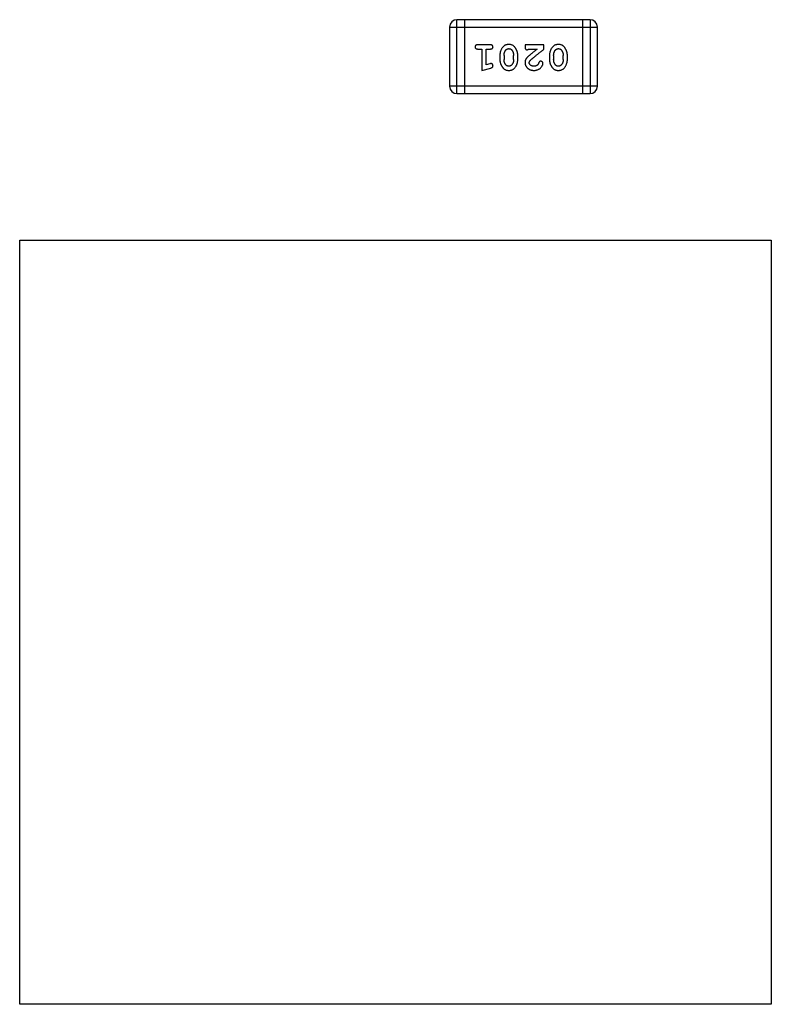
# Model space of a CAD drawing. Header units: millimetres. Extents: x 72 to 239, y 133 to 319.
# Tile 21 of 240: x 105.88 to 108.98, y 176.64 to 180.7. Entities that reach past the tile are written whole.
import ezdxf

# ---------------------------------------------------------------- set-up
doc = ezdxf.new("R2010")
doc.units = ezdxf.units.MM
doc.header["$LTSCALE"] = 5
doc.layers.get('0').update_dxf_attribs({"linetype": 'CONTINUOUS'})

msp = doc.modelspace()

# ---------------------------------------------------------------- linework, layer by layer
for p, q in [((107.6515, 180.6716), (107.6515, 180.4278)), ((107.6515, 180.6716), (108.2611, 180.6716)), ((107.682, 180.3973), (107.682, 180.7021)), ((108.2306, 180.7021), (107.682, 180.7021)), ((107.7125, 180.7021), (107.7125, 180.3973)), ((108.2002, 180.7021), (108.2002, 180.3973)), ((108.2306, 180.7021), (108.2306, 180.3973)), ((108.2611, 180.4278), (108.2611, 180.6716)), ((107.8195, 180.5985), (107.7675, 180.5985)), ((107.9626, 180.5985), (107.9626, 180.5906)), ((108.0397, 180.5985), (107.9626, 180.5985)), ((108.0397, 180.5796), (108.0397, 180.5985)), ((107.7675, 180.5811), (107.7848, 180.5811)), ((107.7848, 180.5811), (107.7848, 180.493)), ((107.8022, 180.5162), (107.8022, 180.5811)), ((107.8022, 180.5811), (107.8195, 180.5811)), ((107.8588, 180.5554), (107.8588, 180.5377)), ((107.8761, 180.5551), (107.8761, 180.5379)), ((107.9154, 180.5379), (107.9154, 180.5551)), ((107.9327, 180.5377), (107.9327, 180.5554)), ((107.9768, 180.5811), (108.013, 180.5811)), ((108.0633, 180.5554), (108.0633, 180.5377)), ((108.0806, 180.5551), (108.0806, 180.5379)), ((108.1199, 180.5379), (108.1199, 180.5551)), ((108.1372, 180.5377), (108.1372, 180.5554)), ((107.7848, 180.493), (107.8214, 180.5029)), ((107.8172, 180.5203), (107.8022, 180.5162)), ((108.2611, 180.4278), (107.6515, 180.4278)), ((107.682, 180.3973), (108.2306, 180.3973)), ((105.8784, 176.644), (105.8784, 179.794)), ((105.8784, 179.794), (108.9784, 179.794)), ((108.9784, 179.794), (108.9784, 176.644)), ((108.9784, 176.644), (105.8784, 176.644))]:
    msp.add_line(p, q)
for centre, start, end in [((107.682, 180.6716), 90, 180), ((108.2306, 180.6716), 0, 90), ((107.682, 180.4278), 180, 270), ((108.2306, 180.4278), 270, 0)]:
    msp.add_arc(centre, 0.0305, start, end)
for points, knots in [([(107.7675, 180.5985), (107.7666, 180.5984), (107.765, 180.5984), (107.7626, 180.5979), (107.7607, 180.5972), (107.7591, 180.5961), (107.758, 180.5948), (107.7571, 180.5933), (107.7566, 180.5916), (107.7566, 180.5904), (107.7565, 180.5898)], [0, 0, 0, 0, 0.169012, 0.317488, 0.445429, 0.560977, 0.67065, 0.776666, 0.88492, 1, 1, 1, 1]), ([(107.7565, 180.5898), (107.7566, 180.5892), (107.7566, 180.588), (107.7571, 180.5863), (107.758, 180.5848), (107.7591, 180.5835), (107.7607, 180.5824), (107.7626, 180.5817), (107.765, 180.5812), (107.7666, 180.5812), (107.7675, 180.5811)], [0, 0, 0, 0, 0.11517, 0.223509, 0.328254, 0.438012, 0.553651, 0.682263, 0.830856, 1, 1, 1, 1]), ([(107.8305, 180.5898), (107.8304, 180.5904), (107.8304, 180.5916), (107.8299, 180.5933), (107.829, 180.5948), (107.8279, 180.5961), (107.8263, 180.5972), (107.8244, 180.5979), (107.822, 180.5984), (107.8204, 180.5984), (107.8195, 180.5985)], [0, 0, 0, 0, 0.115051, 0.223278, 0.329269, 0.437893, 0.554681, 0.682591, 0.83103, 1, 1, 1, 1]), ([(107.8195, 180.5811), (107.8204, 180.5812), (107.822, 180.5812), (107.8244, 180.5817), (107.8263, 180.5824), (107.8279, 180.5835), (107.829, 180.5848), (107.8299, 180.5863), (107.8304, 180.588), (107.8304, 180.5892), (107.8305, 180.5898)], [0, 0, 0, 0, 0.169102, 0.317658, 0.446239, 0.563118, 0.671828, 0.776546, 0.884858, 1, 1, 1, 1]), ([(107.8957, 180.6), (107.8942, 180.6), (107.8914, 180.5999), (107.8873, 180.5992), (107.8835, 180.5981), (107.8799, 180.5965), (107.8766, 180.5945), (107.8736, 180.5919), (107.8707, 180.589), (107.8683, 180.5856), (107.8661, 180.582), (107.8641, 180.5783), (107.8625, 180.5746), (107.8611, 180.5709), (107.8601, 180.5671), (107.8593, 180.5632), (107.8589, 180.5593), (107.8588, 180.5567), (107.8588, 180.5554)], [0, 0, 0, 0, 0.067217, 0.131051, 0.19272, 0.252824, 0.312745, 0.373449, 0.436041, 0.501494, 0.567761, 0.632087, 0.695096, 0.757109, 0.817993, 0.878657, 0.939311, 1, 1, 1, 1]), ([(107.9327, 180.5554), (107.9327, 180.5565), (107.9327, 180.5586), (107.9324, 180.5618), (107.9319, 180.5649), (107.9312, 180.568), (107.9303, 180.5711), (107.9292, 180.574), (107.9279, 180.577), (107.9264, 180.5799), (107.9249, 180.5826), (107.9232, 180.5852), (107.9216, 180.5875), (107.9199, 180.5896), (107.9182, 180.5914), (107.9166, 180.5931), (107.9148, 180.5945), (107.9125, 180.5961), (107.9093, 180.5977), (107.9051, 180.5991), (107.9005, 180.5999), (107.8973, 180.6), (107.8957, 180.6)], [0, 0, 0, 0, 0.049886, 0.09882, 0.148132, 0.19689, 0.246038, 0.295176, 0.345305, 0.395692, 0.445312, 0.491875, 0.535813, 0.577009, 0.616081, 0.652689, 0.687585, 0.720206, 0.785062, 0.85223, 0.923759, 1, 1, 1, 1]), ([(107.9626, 180.5906), (107.9626, 180.5895), (107.9627, 180.5875), (107.9631, 180.5848), (107.9638, 180.5826), (107.9649, 180.5808), (107.9662, 180.5796), (107.9677, 180.5787), (107.9694, 180.5781), (107.9706, 180.578), (107.9713, 180.578)], [0, 0, 0, 0, 0.1844, 0.34094, 0.473574, 0.586824, 0.690029, 0.789175, 0.890445, 1, 1, 1, 1]), ([(108.1002, 180.6), (108.0987, 180.6), (108.0959, 180.5999), (108.0918, 180.5992), (108.088, 180.5981), (108.0844, 180.5965), (108.0811, 180.5945), (108.0781, 180.5919), (108.0753, 180.589), (108.0728, 180.5856), (108.0706, 180.582), (108.0686, 180.5783), (108.067, 180.5746), (108.0656, 180.5709), (108.0646, 180.5671), (108.0638, 180.5632), (108.0634, 180.5593), (108.0633, 180.5567), (108.0633, 180.5554)], [0, 0, 0, 0, 0.067217, 0.131051, 0.19272, 0.252824, 0.312745, 0.373449, 0.436041, 0.501494, 0.567761, 0.632087, 0.695096, 0.757109, 0.817993, 0.878657, 0.939311, 1, 1, 1, 1]), ([(108.1372, 180.5554), (108.1372, 180.5565), (108.1372, 180.5586), (108.1369, 180.5618), (108.1364, 180.5649), (108.1357, 180.568), (108.1348, 180.5711), (108.1337, 180.574), (108.1324, 180.577), (108.1309, 180.5799), (108.1294, 180.5826), (108.1278, 180.5852), (108.1261, 180.5875), (108.1245, 180.5896), (108.1228, 180.5914), (108.1211, 180.5931), (108.1193, 180.5945), (108.117, 180.5961), (108.1138, 180.5977), (108.1096, 180.5991), (108.105, 180.5999), (108.1018, 180.6), (108.1002, 180.6)], [0, 0, 0, 0, 0.049886, 0.09882, 0.148132, 0.19689, 0.246038, 0.295176, 0.345305, 0.395692, 0.445312, 0.491875, 0.535813, 0.577009, 0.616081, 0.652689, 0.687585, 0.720206, 0.785062, 0.85223, 0.923759, 1, 1, 1, 1]), ([(107.8761, 180.5551), (107.8761, 180.5562), (107.8762, 180.5583), (107.8765, 180.5613), (107.877, 180.5643), (107.8779, 180.5671), (107.8789, 180.5697), (107.8801, 180.5723), (107.8816, 180.5747), (107.8828, 180.5762), (107.8833, 180.5769)], [0, 0, 0, 0, 0.135449, 0.266263, 0.393429, 0.516942, 0.639128, 0.758779, 0.879341, 1, 1, 1, 1]), ([(107.8833, 180.5769), (107.8837, 180.5774), (107.8845, 180.5783), (107.8859, 180.5795), (107.8873, 180.5805), (107.8888, 180.5813), (107.8904, 180.5819), (107.8921, 180.5824), (107.8938, 180.5827), (107.895, 180.5827), (107.8956, 180.5827)], [0, 0, 0, 0, 0.129853, 0.25607, 0.380154, 0.49978, 0.62208, 0.743277, 0.868791, 1, 1, 1, 1]), ([(107.8956, 180.5827), (107.8963, 180.5827), (107.8975, 180.5827), (107.8993, 180.5824), (107.901, 180.582), (107.9026, 180.5814), (107.9041, 180.5807), (107.9054, 180.5798), (107.9067, 180.5787), (107.9074, 180.5779), (107.9078, 180.5774)], [0, 0, 0, 0, 0.139844, 0.271849, 0.399162, 0.521619, 0.6402, 0.758957, 0.87828, 1, 1, 1, 1]), ([(107.9078, 180.5774), (107.9084, 180.5766), (107.9096, 180.5751), (107.9111, 180.5725), (107.9125, 180.5699), (107.9135, 180.5671), (107.9144, 180.5643), (107.915, 180.5613), (107.9153, 180.5583), (107.9154, 180.5562), (107.9154, 180.5551)], [0, 0, 0, 0, 0.124927, 0.248361, 0.370889, 0.492583, 0.61616, 0.741472, 0.869044, 1, 1, 1, 1]), ([(107.9794, 180.5541), (107.9785, 180.5533), (107.9768, 180.5518), (107.9744, 180.5496), (107.9723, 180.5475), (107.9705, 180.5455), (107.9688, 180.5437), (107.9675, 180.5419), (107.9664, 180.5403), (107.9653, 180.5382), (107.9642, 180.5356), (107.9633, 180.5325), (107.9627, 180.5292), (107.9626, 180.5269), (107.9626, 180.5258)], [0, 0, 0, 0, 0.103002, 0.197728, 0.285279, 0.365235, 0.437224, 0.502446, 0.560545, 0.611446, 0.707576, 0.80349, 0.900532, 1, 1, 1, 1]), ([(107.9713, 180.578), (107.9717, 180.578), (107.9727, 180.5781), (107.974, 180.5788), (107.9755, 180.5798), (107.9763, 180.5807), (107.9768, 180.5811)], [0, 0, 0, 0, 0.20611, 0.432681, 0.695597, 1, 1, 1, 1]), ([(108.013, 180.5811), (108.011, 180.5796), (108.0071, 180.5766), (108.0017, 180.5723), (107.9967, 180.5683), (107.9922, 180.5648), (107.9883, 180.5616), (107.9849, 180.5588), (107.9819, 180.5563), (107.9802, 180.5548), (107.9794, 180.5541)], [0, 0, 0, 0, 0.176662, 0.337826, 0.484741, 0.617764, 0.73494, 0.837793, 0.926412, 1, 1, 1, 1]), ([(107.9847, 180.5346), (107.9851, 180.535), (107.9861, 180.536), (107.9877, 180.5376), (107.9896, 180.5393), (107.9918, 180.5412), (107.9942, 180.5434), (107.9969, 180.5457), (108, 180.5482), (108.0033, 180.5509), (108.0068, 180.5538), (108.0107, 180.5569), (108.0148, 180.5602), (108.0193, 180.5637), (108.024, 180.5674), (108.029, 180.5713), (108.0342, 180.5754), (108.0378, 180.5781), (108.0397, 180.5796)], [0, 0, 0, 0, 0.026647, 0.057942, 0.094152, 0.134806, 0.180631, 0.231142, 0.286385, 0.346321, 0.411439, 0.481035, 0.555329, 0.634592, 0.718826, 0.807759, 0.901393, 1, 1, 1, 1]), ([(108.0806, 180.5551), (108.0806, 180.5562), (108.0807, 180.5583), (108.081, 180.5613), (108.0816, 180.5643), (108.0824, 180.5671), (108.0834, 180.5697), (108.0847, 180.5723), (108.0861, 180.5747), (108.0873, 180.5762), (108.0879, 180.5769)], [0, 0, 0, 0, 0.135449, 0.266263, 0.393429, 0.516942, 0.639128, 0.758779, 0.879341, 1, 1, 1, 1]), ([(108.0879, 180.5769), (108.0883, 180.5774), (108.089, 180.5783), (108.0904, 180.5795), (108.0918, 180.5805), (108.0933, 180.5813), (108.0949, 180.5819), (108.0966, 180.5824), (108.0983, 180.5827), (108.0995, 180.5827), (108.1001, 180.5827)], [0, 0, 0, 0, 0.129853, 0.25607, 0.380154, 0.49978, 0.62208, 0.743277, 0.868791, 1, 1, 1, 1]), ([(108.1001, 180.5827), (108.1008, 180.5827), (108.102, 180.5827), (108.1038, 180.5824), (108.1055, 180.582), (108.1071, 180.5814), (108.1086, 180.5807), (108.1099, 180.5798), (108.1112, 180.5787), (108.1119, 180.5779), (108.1123, 180.5774)], [0, 0, 0, 0, 0.139844, 0.271849, 0.399162, 0.521619, 0.6402, 0.758957, 0.87828, 1, 1, 1, 1]), ([(108.1123, 180.5774), (108.1129, 180.5766), (108.1141, 180.5751), (108.1157, 180.5725), (108.117, 180.5699), (108.1181, 180.5671), (108.1189, 180.5643), (108.1195, 180.5613), (108.1199, 180.5583), (108.1199, 180.5562), (108.1199, 180.5551)], [0, 0, 0, 0, 0.124927, 0.248361, 0.370889, 0.492583, 0.61616, 0.741472, 0.869044, 1, 1, 1, 1]), ([(107.8226, 180.5214), (107.8222, 180.5213), (107.8215, 180.5213), (107.8202, 180.5211), (107.8188, 180.5208), (107.8177, 180.5205), (107.8172, 180.5203)], [0, 0, 0, 0, 0.183151, 0.413144, 0.682305, 1, 1, 1, 1]), ([(107.8214, 180.5029), (107.8223, 180.5032), (107.8238, 180.5037), (107.8259, 180.5045), (107.8275, 180.5054), (107.8287, 180.5064), (107.8295, 180.5076), (107.8301, 180.509), (107.8304, 180.5105), (107.8305, 180.5115), (107.8305, 180.5121)], [0, 0, 0, 0, 0.187321, 0.344927, 0.475328, 0.579604, 0.674244, 0.773631, 0.882025, 1, 1, 1, 1]), ([(107.8305, 180.5121), (107.8304, 180.5127), (107.8304, 180.5139), (107.8299, 180.5157), (107.8292, 180.5173), (107.8282, 180.5187), (107.827, 180.5199), (107.8256, 180.5208), (107.8241, 180.5213), (107.8231, 180.5213), (107.8226, 180.5214)], [0, 0, 0, 0, 0.138815, 0.27042, 0.39836, 0.52875, 0.654955, 0.771147, 0.884581, 1, 1, 1, 1]), ([(107.8588, 180.5377), (107.8588, 180.5366), (107.8588, 180.5344), (107.8591, 180.5313), (107.8597, 180.5281), (107.8603, 180.525), (107.8613, 180.522), (107.8624, 180.519), (107.8637, 180.516), (107.8652, 180.5131), (107.8668, 180.5104), (107.8684, 180.5078), (107.8701, 180.5055), (107.8717, 180.5034), (107.8734, 180.5015), (107.8751, 180.4999), (107.8769, 180.4985), (107.8792, 180.4969), (107.8824, 180.4953), (107.8866, 180.494), (107.8911, 180.4932), (107.8943, 180.4931), (107.8959, 180.493)], [0, 0, 0, 0, 0.049855, 0.099516, 0.148482, 0.19758, 0.246804, 0.296268, 0.346517, 0.397047, 0.446826, 0.49336, 0.537801, 0.579207, 0.617974, 0.654833, 0.689171, 0.722088, 0.786392, 0.853518, 0.924186, 1, 1, 1, 1]), ([(107.8837, 180.5156), (107.8831, 180.5164), (107.8819, 180.518), (107.8803, 180.5206), (107.879, 180.5232), (107.878, 180.526), (107.8771, 180.5288), (107.8765, 180.5318), (107.8762, 180.5348), (107.8761, 180.5369), (107.8761, 180.5379)], [0, 0, 0, 0, 0.125331, 0.248948, 0.371201, 0.494032, 0.616811, 0.742104, 0.868849, 1, 1, 1, 1]), ([(107.8958, 180.5104), (107.8952, 180.5104), (107.8939, 180.5104), (107.8921, 180.5106), (107.8904, 180.5111), (107.8889, 180.5116), (107.8874, 180.5124), (107.886, 180.5133), (107.8848, 180.5144), (107.884, 180.5152), (107.8837, 180.5156)], [0, 0, 0, 0, 0.138115, 0.270177, 0.397547, 0.520057, 0.63869, 0.757499, 0.878226, 1, 1, 1, 1]), ([(107.9082, 180.5162), (107.9078, 180.5157), (107.907, 180.5148), (107.9056, 180.5136), (107.9042, 180.5126), (107.9027, 180.5118), (107.9011, 180.5111), (107.8994, 180.5107), (107.8976, 180.5104), (107.8964, 180.5104), (107.8958, 180.5104)], [0, 0, 0, 0, 0.13042, 0.256046, 0.378133, 0.498725, 0.620452, 0.742761, 0.869406, 1, 1, 1, 1]), ([(107.8959, 180.493), (107.8974, 180.4931), (107.9002, 180.4932), (107.9043, 180.4939), (107.9081, 180.495), (107.9117, 180.4966), (107.915, 180.4986), (107.918, 180.5012), (107.9208, 180.5041), (107.9233, 180.5075), (107.9255, 180.5111), (107.9274, 180.5148), (107.9291, 180.5185), (107.9304, 180.5223), (107.9314, 180.526), (107.9322, 180.5299), (107.9326, 180.5338), (107.9327, 180.5364), (107.9327, 180.5377)], [0, 0, 0, 0, 0.06692, 0.130834, 0.19258, 0.252759, 0.312631, 0.373411, 0.436359, 0.501894, 0.568244, 0.632472, 0.69556, 0.757163, 0.818592, 0.878885, 0.939235, 1, 1, 1, 1]), ([(107.9154, 180.5379), (107.9154, 180.5369), (107.9153, 180.5348), (107.915, 180.5317), (107.9145, 180.5288), (107.9136, 180.526), (107.9126, 180.5233), (107.9114, 180.5208), (107.9099, 180.5184), (107.9087, 180.5169), (107.9082, 180.5162)], [0, 0, 0, 0, 0.135446, 0.266257, 0.393419, 0.517936, 0.639137, 0.758785, 0.879345, 1, 1, 1, 1]), ([(107.9626, 180.5258), (107.9627, 180.5247), (107.9627, 180.5225), (107.9632, 180.5193), (107.964, 180.5162), (107.9651, 180.5132), (107.9666, 180.5103), (107.9684, 180.5076), (107.9705, 180.505), (107.9729, 180.5026), (107.9755, 180.5004), (107.9784, 180.4984), (107.9814, 180.4967), (107.9846, 180.4954), (107.9881, 180.4943), (107.9916, 180.4936), (107.9954, 180.4931), (107.998, 180.4931), (107.9993, 180.493)], [0, 0, 0, 0, 0.060981, 0.120256, 0.178148, 0.236115, 0.293993, 0.352864, 0.413358, 0.476056, 0.539296, 0.602396, 0.665116, 0.728325, 0.792919, 0.859317, 0.928302, 1, 1, 1, 1]), ([(107.9799, 180.5249), (107.98, 180.5257), (107.9801, 180.5273), (107.9811, 180.5297), (107.9826, 180.5322), (107.984, 180.5338), (107.9847, 180.5346)], [0, 0, 0, 0, 0.212836, 0.442809, 0.70317, 1, 1, 1, 1]), ([(107.9994, 180.5104), (107.998, 180.5104), (107.9953, 180.5105), (107.9915, 180.5113), (107.9881, 180.5127), (107.9852, 180.5146), (107.9829, 180.5169), (107.9812, 180.5194), (107.9801, 180.5221), (107.98, 180.5239), (107.9799, 180.5249)], [0, 0, 0, 0, 0.156344, 0.299348, 0.4327, 0.561, 0.682299, 0.791883, 0.89611, 1, 1, 1, 1]), ([(107.9993, 180.493), (108.001, 180.4931), (108.0043, 180.4932), (108.0093, 180.4941), (108.014, 180.4955), (108.0185, 180.4975), (108.0227, 180.4999), (108.0263, 180.5028), (108.0295, 180.506), (108.032, 180.5096), (108.0339, 180.5132), (108.0354, 180.5165), (108.0363, 180.5195), (108.0365, 180.5215), (108.0366, 180.5224)], [0, 0, 0, 0, 0.098286, 0.193983, 0.289056, 0.384352, 0.477435, 0.566197, 0.652355, 0.737986, 0.818188, 0.887401, 0.94802, 1, 1, 1, 1]), ([(108.0143, 180.5157), (108.0138, 180.5153), (108.0128, 180.5145), (108.0112, 180.5133), (108.0094, 180.5124), (108.0076, 180.5117), (108.0057, 180.5111), (108.0037, 180.5107), (108.0016, 180.5104), (108.0001, 180.5104), (107.9994, 180.5104)], [0, 0, 0, 0, 0.121873, 0.243139, 0.363336, 0.485133, 0.607572, 0.734701, 0.864814, 1, 1, 1, 1]), ([(108.0192, 180.5242), (108.0189, 180.5233), (108.0183, 180.5216), (108.0171, 180.5193), (108.0159, 180.5173), (108.0148, 180.5163), (108.0143, 180.5157)], [0, 0, 0, 0, 0.285518, 0.544185, 0.781367, 1, 1, 1, 1]), ([(108.0277, 180.5308), (108.0272, 180.5308), (108.0263, 180.5307), (108.0249, 180.5305), (108.0237, 180.53), (108.0225, 180.5293), (108.0215, 180.5284), (108.0206, 180.5272), (108.0198, 180.5258), (108.0195, 180.5248), (108.0192, 180.5242)], [0, 0, 0, 0, 0.127347, 0.246131, 0.359406, 0.470543, 0.586092, 0.711469, 0.847022, 1, 1, 1, 1]), ([(108.0366, 180.5224), (108.0365, 180.5229), (108.0365, 180.524), (108.0359, 180.5256), (108.0351, 180.527), (108.034, 180.5283), (108.0326, 180.5294), (108.0311, 180.5302), (108.0295, 180.5307), (108.0283, 180.5308), (108.0277, 180.5308)], [0, 0, 0, 0, 0.120856, 0.239483, 0.360995, 0.490166, 0.620982, 0.746416, 0.870253, 1, 1, 1, 1]), ([(108.0633, 180.5377), (108.0633, 180.5366), (108.0634, 180.5344), (108.0636, 180.5313), (108.0642, 180.5281), (108.0649, 180.525), (108.0658, 180.522), (108.0669, 180.519), (108.0682, 180.516), (108.0697, 180.5131), (108.0713, 180.5104), (108.0729, 180.5078), (108.0746, 180.5055), (108.0762, 180.5034), (108.078, 180.5015), (108.0797, 180.4999), (108.0814, 180.4985), (108.0838, 180.4969), (108.0869, 180.4953), (108.0911, 180.494), (108.0956, 180.4932), (108.0988, 180.4931), (108.1004, 180.493)], [0, 0, 0, 0, 0.049855, 0.099516, 0.148482, 0.19758, 0.246804, 0.296268, 0.346517, 0.397047, 0.446826, 0.49336, 0.537801, 0.579207, 0.617974, 0.654833, 0.689171, 0.722088, 0.786392, 0.853518, 0.924186, 1, 1, 1, 1]), ([(108.0882, 180.5156), (108.0876, 180.5164), (108.0864, 180.518), (108.0848, 180.5206), (108.0835, 180.5232), (108.0825, 180.526), (108.0816, 180.5288), (108.081, 180.5318), (108.0807, 180.5348), (108.0806, 180.5369), (108.0806, 180.5379)], [0, 0, 0, 0, 0.125331, 0.248948, 0.371201, 0.494032, 0.616811, 0.742104, 0.868849, 1, 1, 1, 1]), ([(108.1003, 180.5104), (108.0997, 180.5104), (108.0984, 180.5104), (108.0966, 180.5106), (108.0949, 180.5111), (108.0934, 180.5116), (108.0919, 180.5124), (108.0905, 180.5133), (108.0893, 180.5144), (108.0885, 180.5152), (108.0882, 180.5156)], [0, 0, 0, 0, 0.138115, 0.270177, 0.397547, 0.520057, 0.63869, 0.757499, 0.878226, 1, 1, 1, 1]), ([(108.1127, 180.5162), (108.1123, 180.5157), (108.1115, 180.5148), (108.1101, 180.5136), (108.1087, 180.5126), (108.1072, 180.5118), (108.1056, 180.5111), (108.1039, 180.5107), (108.1021, 180.5104), (108.1009, 180.5104), (108.1003, 180.5104)], [0, 0, 0, 0, 0.13042, 0.256046, 0.378133, 0.498725, 0.620452, 0.742761, 0.869406, 1, 1, 1, 1]), ([(108.1004, 180.493), (108.1019, 180.4931), (108.1047, 180.4932), (108.1088, 180.4939), (108.1126, 180.495), (108.1162, 180.4966), (108.1195, 180.4986), (108.1225, 180.5012), (108.1253, 180.5041), (108.1278, 180.5075), (108.13, 180.5111), (108.1319, 180.5148), (108.1336, 180.5185), (108.1349, 180.5223), (108.136, 180.526), (108.1367, 180.5299), (108.1372, 180.5338), (108.1372, 180.5364), (108.1372, 180.5377)], [0, 0, 0, 0, 0.06692, 0.130834, 0.19258, 0.252759, 0.312631, 0.373411, 0.436359, 0.501894, 0.568244, 0.632472, 0.69556, 0.757163, 0.818592, 0.878885, 0.939235, 1, 1, 1, 1]), ([(108.1199, 180.5379), (108.1199, 180.5369), (108.1198, 180.5348), (108.1195, 180.5317), (108.119, 180.5288), (108.1182, 180.526), (108.1172, 180.5233), (108.1159, 180.5208), (108.1144, 180.5184), (108.1133, 180.5169), (108.1127, 180.5162)], [0, 0, 0, 0, 0.135446, 0.266257, 0.393419, 0.517936, 0.639137, 0.758785, 0.879345, 1, 1, 1, 1])]:
    msp.add_open_spline(points, degree=3, knots=knots)

doc.saveas('drawing.dxf')
